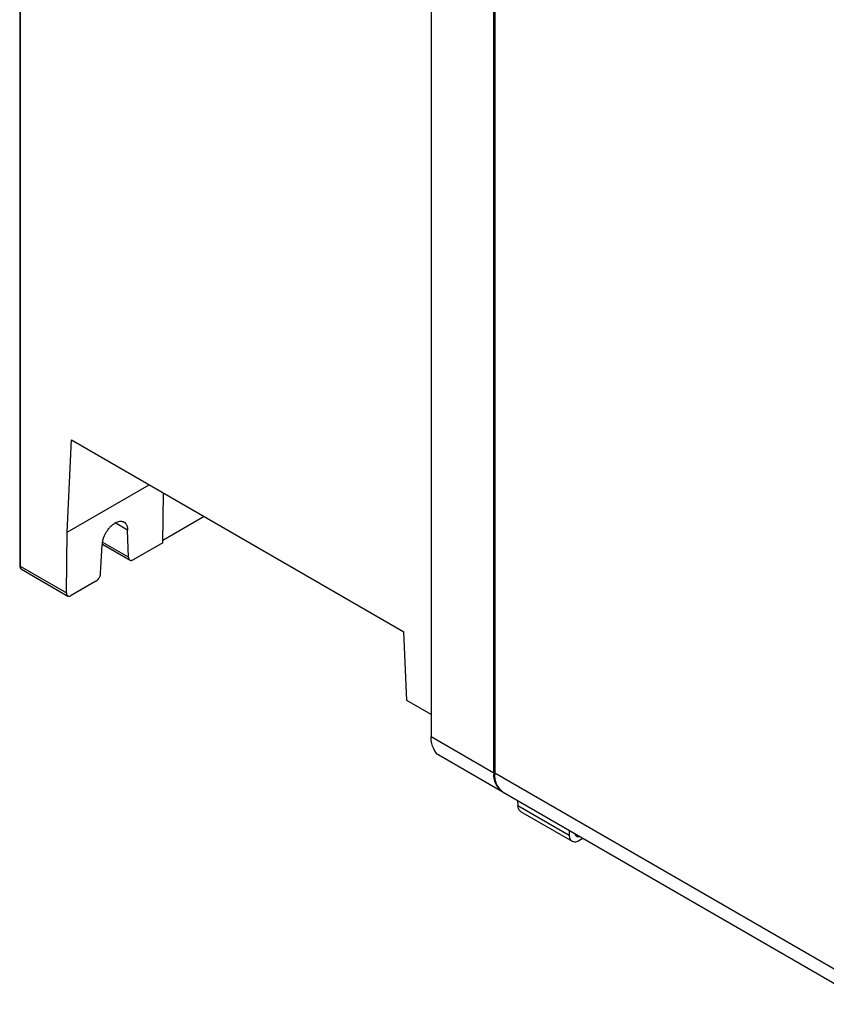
# Model space of a CAD drawing. Header units: inches. Extents: x -287 to -97, y 229 to 474.
# Tile 1 of 17: x -287 to -192, y 229 to 345. Entities that reach past the tile are written whole.
import ezdxf

# ---------------------------------------------------------------- set-up
doc = ezdxf.new("R2010")
doc.units = ezdxf.units.IN
doc.header["$MEASUREMENT"] = 0

# ---------------------------------------------------------------- blocks, each defined once
blk = doc.blocks.new('block 35')
at = {"color": 7, "lineweight": 25}
blk.add_lwpolyline([(-286.99, 424.25), (-286.99, 280.54)], dxfattribs=at)
blk = doc.blocks.new('block 53')
at = {"color": 7, "lineweight": 25}
blk.add_lwpolyline([(-230.23, 253.95), (-187.07, 229.03)], dxfattribs=at)
blk = doc.blocks.new('block 101')
at = {"color": 7, "lineweight": 25}
blk.add_lwpolyline([(-237.78, 258.31), (-230.34, 254.02)], dxfattribs=at)
blk = doc.blocks.new('block 103')
at = {"color": 7, "lineweight": 25}
blk.add_lwpolyline([(-228.2, 251.68), (-222.15, 248.18)], dxfattribs=at)
blk = doc.blocks.new('block 112')
at = {"color": 7, "lineweight": 25}
blk.add_lwpolyline([(-286.78, 280.11), (-281.32, 276.96)], dxfattribs=at)
blk = doc.blocks.new('block 113')
at = {"color": 7, "lineweight": 25}
blk.add_open_spline([(-286.99, 280.54), (-286.99, 280.49), (-286.98, 280.43), (-286.97, 280.38), (-286.95, 280.31), (-286.92, 280.24), (-286.88, 280.2), (-286.85, 280.17), (-286.81, 280.14), (-286.78, 280.12)], degree=3, knots=[0, 0, 0, 0, 1, 1, 1, 2, 2, 2, 3, 3, 3, 3], dxfattribs=at)
blk = doc.blocks.new('block 114')
at = {"color": 7, "lineweight": 25}
blk.add_lwpolyline([(-277.28, 283.04), (-274.03, 281.17)], dxfattribs=at)
blk = doc.blocks.new('block 196')
at = {"color": 7, "lineweight": 25}
blk.add_lwpolyline([(-188.06, 231.23), (-231.22, 256.15)], dxfattribs=at)
blk = doc.blocks.new('block 197')
at = {"color": 7, "lineweight": 25}
blk.add_lwpolyline([(-231.22, 380.98), (-231.22, 256.15)], dxfattribs=at)
blk = doc.blocks.new('block 236')
at = {"color": 7, "lineweight": 25}
blk.add_lwpolyline([(-231.34, 283.98), (-231.34, 354.53)], dxfattribs=at)
blk = doc.blocks.new('block 237')
at = {"color": 7, "lineweight": 25}
blk.add_lwpolyline([(-231.37, 283.99), (-231.34, 283.98)], dxfattribs=at)
blk = doc.blocks.new('block 238')
at = {"color": 7, "lineweight": 25}
blk.add_lwpolyline([(-231.37, 284), (-231.37, 272.24)], dxfattribs=at)
blk = doc.blocks.new('block 239')
at = {"color": 7, "lineweight": 25}
blk.add_lwpolyline([(-231.34, 272.22), (-231.37, 272.24)], dxfattribs=at)
blk = doc.blocks.new('block 240')
at = {"color": 7, "lineweight": 25}
blk.add_lwpolyline([(-231.34, 256.21), (-231.34, 272.22)], dxfattribs=at)
blk = doc.blocks.new('block 241')
at = {"color": 7, "lineweight": 25}
blk.add_lwpolyline([(-238.69, 260.46), (-231.34, 256.21)], dxfattribs=at)
blk = doc.blocks.new('block 242')
at = {"color": 7, "lineweight": 25}
blk.add_lwpolyline([(-238.69, 385.29), (-238.69, 260.46)], dxfattribs=at)
blk = doc.blocks.new('block 263')
at = {"color": 7, "lineweight": 25}
blk.add_lwpolyline([(-286.94, 424.19), (-286.94, 280.48)], dxfattribs=at)
blk = doc.blocks.new('block 269')
at = {"color": 7, "lineweight": 25}
blk.add_lwpolyline([(-238.69, 263.07), (-241.53, 264.71)], dxfattribs=at)
blk = doc.blocks.new('block 270')
at = {"color": 7, "lineweight": 25}
blk.add_lwpolyline([(-241.53, 264.71), (-241.88, 272.75)], dxfattribs=at)
blk = doc.blocks.new('block 271')
at = {"color": 7, "lineweight": 25}
blk.add_lwpolyline([(-280.89, 295.28), (-241.88, 272.75)], dxfattribs=at)
blk = doc.blocks.new('block 272')
at = {"color": 7, "lineweight": 25}
blk.add_lwpolyline([(-281.4, 284.46), (-280.89, 295.28)], dxfattribs=at)
blk = doc.blocks.new('block 273')
at = {"color": 7, "lineweight": 25}
blk.add_lwpolyline([(-281.51, 277.34), (-281.4, 284.46)], dxfattribs=at)
blk = doc.blocks.new('block 274')
at = {"color": 7, "lineweight": 25}
blk.add_lwpolyline([(-286.94, 280.48), (-281.51, 277.34)], dxfattribs=at)
blk = doc.blocks.new('block 436')
at = {"color": 7, "lineweight": 25}
blk.add_lwpolyline([(-231.34, 283.98), (-231.22, 284.04)], dxfattribs=at)
blk = doc.blocks.new('block 924')
at = {"color": 7, "lineweight": 25}
blk.add_open_spline([(-231.22, 256.15), (-231.33, 255.29), (-230.95, 254.44), (-230.23, 253.95)], degree=3, dxfattribs=at)
blk = doc.blocks.new('block 1124')
at = {"color": 7, "lineweight": 25}
blk.add_lwpolyline([(-231.37, 272.24), (-231.22, 272.31)], dxfattribs=at)
blk = doc.blocks.new('block 1177')
at = {"color": 7, "lineweight": 25}
blk.add_lwpolyline([(-231.34, 272.22), (-231.22, 272.28)], dxfattribs=at)
blk = doc.blocks.new('block 1178')
at = {"color": 7, "lineweight": 25}
blk.add_open_spline([(-231.34, 256.21), (-231.45, 255.33), (-231.04, 254.46), (-230.28, 253.99)], degree=3, dxfattribs=at)
blk = doc.blocks.new('block 1210')
at = {"color": 7, "lineweight": 25}
blk.add_open_spline([(-237.71, 258.27), (-238.04, 258.34), (-238.23, 258.68), (-238.39, 259.02), (-238.49, 259.23), (-238.57, 259.43), (-238.62, 259.67), (-238.66, 259.91), (-238.68, 260.19), (-238.69, 260.46)], degree=3, knots=[0, 0, 0, 0, 1, 1, 1, 2, 2, 2, 3, 3, 3, 3], dxfattribs=at)
blk = doc.blocks.new('block 1220')
at = {"color": 7, "lineweight": 25}
blk.add_lwpolyline([(-271.78, 290.01), (-241.88, 272.75)], dxfattribs=at)
blk = doc.blocks.new('block 1221')
at = {"color": 7, "lineweight": 25}
blk.add_lwpolyline([(-271.78, 290.01), (-271.78, 290.01)], dxfattribs=at)
blk = doc.blocks.new('block 1222')
at = {"color": 7, "lineweight": 25}
blk.add_lwpolyline([(-221.35, 248.26), (-220.86, 248.54)], dxfattribs=at)
blk = doc.blocks.new('block 1223')
at = {"color": 7, "lineweight": 25}
blk.add_open_spline([(-222.48, 248.86), (-222.51, 248.48), (-222.24, 248.14), (-221.86, 248.11), (-221.67, 248.09), (-221.49, 248.14), (-221.35, 248.26)], degree=3, knots=[0, 0, 0, 0, 1, 1, 1, 2, 2, 2, 2], dxfattribs=at)
blk = doc.blocks.new('block 1224')
at = {"color": 7, "lineweight": 25}
blk.add_lwpolyline([(-222.5, 249.49), (-222.48, 248.86)], dxfattribs=at)
blk = doc.blocks.new('block 1225')
at = {"color": 7, "lineweight": 25}
blk.add_open_spline([(-221.79, 249.08), (-221.79, 248.88), (-221.62, 248.71), (-221.41, 248.72), (-221.35, 248.72), (-221.29, 248.73), (-221.24, 248.76)], degree=3, knots=[0, 0, 0, 0, 1, 1, 1, 2, 2, 2, 2], dxfattribs=at)
blk = doc.blocks.new('block 1226')
at = {"color": 7, "lineweight": 25}
blk.add_lwpolyline([(-222.48, 248.86), (-228.5, 252.34)], dxfattribs=at)
blk = doc.blocks.new('block 1227')
at = {"color": 7, "lineweight": 25}
blk.add_lwpolyline([(-228.54, 252.97), (-228.5, 252.34)], dxfattribs=at)
blk = doc.blocks.new('block 1229')
at = {"color": 7, "lineweight": 25}
blk.add_open_spline([(-228.15, 251.66), (-228.25, 251.73), (-228.34, 251.8), (-228.4, 251.91), (-228.46, 252.02), (-228.48, 252.18), (-228.5, 252.34)], degree=3, knots=[0, 0, 0, 0, 1, 1, 1, 2, 2, 2, 2], dxfattribs=at)
blk = doc.blocks.new('block 1235')
at = {"color": 7, "lineweight": 25}
blk.add_lwpolyline([(-281.4, 284.46), (-271.78, 290.01)], dxfattribs=at)
blk = doc.blocks.new('block 1237')
at = {"color": 7, "lineweight": 25}
blk.add_lwpolyline([(-270.2, 283.22), (-270.11, 289.05)], dxfattribs=at)
blk = doc.blocks.new('block 1238')
at = {"color": 7, "lineweight": 25}
blk.add_lwpolyline([(-270.2, 283.22), (-273.66, 281.23)], dxfattribs=at)
blk = doc.blocks.new('block 1239')
at = {"color": 7, "lineweight": 25}
blk.add_open_spline([(-274.22, 281.51), (-274.21, 281.49), (-274.21, 281.47), (-274.21, 281.45), (-274.21, 281.42), (-274.2, 281.4), (-274.2, 281.38), (-274.19, 281.37), (-274.19, 281.35), (-274.18, 281.33), (-274.17, 281.31), (-274.17, 281.3), (-274.16, 281.28), (-274.15, 281.27), (-274.14, 281.25), (-274.13, 281.24), (-274.12, 281.23), (-274.1, 281.22), (-274.09, 281.21), (-274.08, 281.2), (-274.06, 281.19), (-274.05, 281.18), (-274.02, 281.17), (-273.99, 281.16), (-273.96, 281.15), (-273.93, 281.15), (-273.9, 281.15), (-273.87, 281.15), (-273.84, 281.15), (-273.8, 281.16), (-273.77, 281.17), (-273.73, 281.19), (-273.7, 281.21), (-273.66, 281.23)], degree=3, knots=[0, 0, 0, 0, 1, 1, 1, 2, 2, 2, 3, 3, 3, 4, 4, 4, 5, 5, 5, 6, 6, 6, 7, 7, 7, 8, 8, 8, 9, 9, 9, 10, 10, 10, 11, 11, 11, 11], dxfattribs=at)
blk = doc.blocks.new('block 1240')
at = {"color": 7, "lineweight": 25}
blk.add_lwpolyline([(-274.22, 281.51), (-274.32, 284.7)], dxfattribs=at)
blk = doc.blocks.new('block 1241')
at = {"color": 7, "lineweight": 25}
blk.add_open_spline([(-277.29, 282.98), (-277.28, 283.02), (-277.28, 283.06), (-277.28, 283.09), (-277.28, 283.13), (-277.28, 283.17), (-277.27, 283.21), (-277.27, 283.24), (-277.26, 283.28), (-277.26, 283.32), (-277.25, 283.36), (-277.24, 283.4), (-277.23, 283.43), (-277.22, 283.47), (-277.22, 283.51), (-277.21, 283.55), (-277.2, 283.59), (-277.18, 283.63), (-277.17, 283.67), (-277.13, 283.8), (-277.09, 283.93), (-277.03, 284.06), (-276.97, 284.19), (-276.91, 284.31), (-276.83, 284.44), (-276.76, 284.56), (-276.68, 284.68), (-276.6, 284.79), (-276.51, 284.9), (-276.42, 285.01), (-276.32, 285.11), (-276.24, 285.2), (-276.15, 285.28), (-276.06, 285.35), (-275.96, 285.42), (-275.87, 285.49), (-275.78, 285.54), (-275.68, 285.6), (-275.59, 285.64), (-275.5, 285.67), (-275.4, 285.71), (-275.32, 285.73), (-275.23, 285.74), (-275.14, 285.75), (-275.05, 285.75), (-274.96, 285.73), (-274.88, 285.72), (-274.8, 285.69), (-274.73, 285.65), (-274.66, 285.61), (-274.6, 285.56), (-274.55, 285.49), (-274.49, 285.43), (-274.45, 285.35), (-274.41, 285.26), (-274.39, 285.21), (-274.37, 285.15), (-274.36, 285.09), (-274.34, 285.04), (-274.33, 284.97), (-274.32, 284.91), (-274.32, 284.84), (-274.32, 284.77), (-274.32, 284.7)], degree=3, knots=[0, 0, 0, 0, 1, 1, 1, 2, 2, 2, 3, 3, 3, 4, 4, 4, 5, 5, 5, 6, 6, 6, 7, 7, 7, 8, 8, 8, 9, 9, 9, 10, 10, 10, 11, 11, 11, 12, 12, 12, 13, 13, 13, 14, 14, 14, 15, 15, 15, 16, 16, 16, 17, 17, 17, 18, 18, 18, 19, 19, 19, 20, 20, 20, 21, 21, 21, 21], dxfattribs=at)
blk = doc.blocks.new('block 1242')
at = {"color": 7, "lineweight": 25}
blk.add_lwpolyline([(-277.49, 279.63), (-277.29, 282.98)], dxfattribs=at)
blk = doc.blocks.new('block 1243')
at = {"color": 7, "lineweight": 25}
blk.add_open_spline([(-278.06, 278.69), (-278.04, 278.7), (-278.02, 278.71), (-278, 278.73), (-277.98, 278.74), (-277.96, 278.76), (-277.94, 278.77), (-277.92, 278.79), (-277.9, 278.81), (-277.88, 278.82), (-277.86, 278.84), (-277.84, 278.86), (-277.82, 278.88), (-277.8, 278.9), (-277.79, 278.92), (-277.77, 278.95), (-277.75, 278.97), (-277.73, 278.99), (-277.72, 279.01), (-277.7, 279.04), (-277.68, 279.06), (-277.67, 279.09), (-277.64, 279.13), (-277.62, 279.18), (-277.59, 279.22), (-277.57, 279.27), (-277.55, 279.31), (-277.54, 279.36), (-277.52, 279.4), (-277.51, 279.45), (-277.5, 279.49), (-277.49, 279.54), (-277.49, 279.58), (-277.49, 279.63)], degree=3, knots=[0, 0, 0, 0, 1, 1, 1, 2, 2, 2, 3, 3, 3, 4, 4, 4, 5, 5, 5, 6, 6, 6, 7, 7, 7, 8, 8, 8, 9, 9, 9, 10, 10, 10, 11, 11, 11, 11], dxfattribs=at)
blk = doc.blocks.new('block 1244')
at = {"color": 7, "lineweight": 25}
blk.add_lwpolyline([(-278.06, 278.69), (-280.95, 277.02)], dxfattribs=at)
blk = doc.blocks.new('block 1245')
at = {"color": 7, "lineweight": 25}
blk.add_open_spline([(-281.51, 277.34), (-281.51, 277.32), (-281.51, 277.3), (-281.51, 277.27), (-281.5, 277.25), (-281.5, 277.23), (-281.5, 277.22), (-281.5, 277.2), (-281.49, 277.18), (-281.49, 277.16), (-281.48, 277.15), (-281.48, 277.13), (-281.47, 277.11), (-281.46, 277.1), (-281.46, 277.09), (-281.45, 277.07), (-281.44, 277.06), (-281.43, 277.05), (-281.42, 277.03), (-281.41, 277.02), (-281.4, 277.01), (-281.39, 277), (-281.37, 276.99), (-281.36, 276.98), (-281.35, 276.98), (-281.32, 276.96), (-281.29, 276.95), (-281.26, 276.94), (-281.23, 276.94), (-281.2, 276.94), (-281.17, 276.94), (-281.13, 276.94), (-281.1, 276.95), (-281.06, 276.96), (-281.03, 276.98), (-280.99, 277), (-280.95, 277.02)], degree=3, knots=[0, 0, 0, 0, 1, 1, 1, 2, 2, 2, 3, 3, 3, 4, 4, 4, 5, 5, 5, 6, 6, 6, 7, 7, 7, 8, 8, 8, 9, 9, 9, 10, 10, 10, 11, 11, 11, 12, 12, 12, 12], dxfattribs=at)
blk = doc.blocks.new('block 1246')
at = {"color": 7, "lineweight": 25}
blk.add_lwpolyline([(-274.32, 284.7), (-275.78, 285.54)], dxfattribs=at)
blk = doc.blocks.new('block 1247')
at = {"color": 7, "lineweight": 25}
blk.add_lwpolyline([(-265.35, 286.3), (-270.2, 283.5)], dxfattribs=at)
blk = doc.blocks.new('block 1431')
at = {"color": 253, "lineweight": 25}
blk.add_open_spline([(-286.99, 280.54), (-286.99, 280.51), (-286.97, 280.49), (-286.94, 280.48)], degree=3, dxfattribs=at)
blk = doc.blocks.new('block 1481')
at = {"color": 253, "lineweight": 25}
blk.add_open_spline([(-286.94, 280.48), (-286.96, 280.33), (-286.9, 280.19), (-286.78, 280.11)], degree=3, dxfattribs=at)
blk = doc.blocks.new('block 1482')
at = {"color": 253, "lineweight": 25}
blk.add_lwpolyline([(-274.22, 281.51), (-277.24, 283.26)], dxfattribs=at)

msp = doc.modelspace()

# ---------------------------------------------------------------- block references
for name in ['block 35', 'block 263', 'block 242', 'block 197', 'block 236', 'block 272', 'block 271', 'block 1235', 'block 1220', 'block 1221', 'block 1237', 'block 1241', 'block 1246', 'block 1247', 'block 273', 'block 1240', 'block 1482', 'block 1238', 'block 238', 'block 237', 'block 436', 'block 1242', 'block 114', 'block 1239', 'block 113', 'block 1431', 'block 1481', 'block 274', 'block 112', 'block 1244', 'block 1243', 'block 1245', 'block 270', 'block 1124', 'block 239', 'block 1177', 'block 240', 'block 269', 'block 241', 'block 1210', 'block 101', 'block 1178', 'block 924', 'block 196', 'block 53', 'block 1227', 'block 1226', 'block 1229', 'block 103', 'block 1223', 'block 1224', 'block 1225', 'block 1222']:
    msp.add_blockref(name, (0, 0))

doc.saveas('drawing.dxf')
